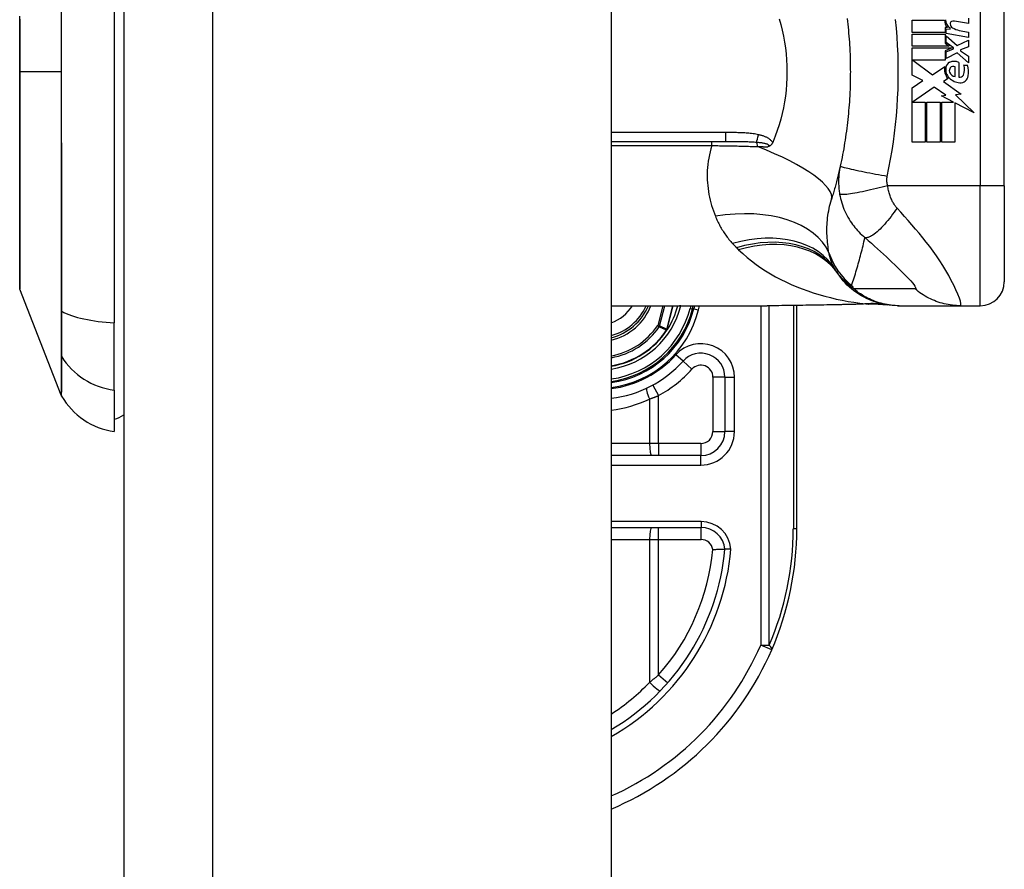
# Model space of a CAD drawing. Header units: inches. Extents: x 2.3 to 72.2, y 3.3 to 39.4.
# Tile 72 of 76: x 34.9 to 36.5, y 21.8 to 23.2. Entities that reach past the tile are written whole.
import ezdxf

# ---------------------------------------------------------------- set-up
doc = ezdxf.new("R2010")
doc.units = ezdxf.units.IN
doc.header["$MEASUREMENT"] = 0
doc.layers.add('Visible Edges(ANSI)', color=7, linetype='Continuous', lineweight=25)
doc.layers.add('Visible Tangent Edges(ANSI)', color=7, linetype='Continuous', lineweight=25)

msp = doc.modelspace()

# ---------------------------------------------------------------- linework, layer by layer
at = {"layer": 'Visible Edges(ANSI)'}
for p, q in [((35.1039, 27.2221), (35.1039, 7.7111)), ((35.9039, 27.2221), (35.9039, 7.7111)), ((35.0882, 23.5299), (35.0882, 22.7064)), ((36.5488, 22.9311), (36.5488, 23.3051)), ((36.3977, 23.2028), (36.4507, 23.2028)), ((36.3977, 23.183), (36.3977, 23.2028)), ((36.4899, 23.2062), (36.4899, 23.1974)), ((36.4516, 23.1912), (36.4516, 23.183)), ((36.4557, 23.1909), (36.4516, 23.1912)), ((36.4535, 23.1888), (36.4599, 23.1883)), ((36.4535, 23.1813), (36.4535, 23.1888)), ((36.4599, 23.1883), (36.4599, 23.1902)), ((36.4899, 23.1974), (36.4669, 23.2015)), ((36.4749, 23.1863), (36.4899, 23.1836)), ((36.4516, 23.183), (36.3977, 23.183)), ((36.3977, 23.1802), (36.4516, 23.1802)), ((36.3977, 23.1604), (36.3977, 23.1802)), ((36.4516, 23.1802), (36.4516, 23.1655)), ((36.4899, 23.1748), (36.4535, 23.1813)), ((36.4535, 23.1774), (36.4712, 23.1612)), ((36.4535, 23.1665), (36.4535, 23.1774)), ((36.4712, 23.1612), (36.4899, 23.1702)), ((36.4899, 23.1836), (36.4899, 23.1748)), ((36.4899, 23.1702), (36.4899, 23.1594)), ((36.4585, 23.1604), (36.3977, 23.1604)), ((36.3977, 23.1576), (36.4634, 23.1576)), ((36.3977, 23.113), (36.3977, 23.1576)), ((36.4516, 23.1655), (36.4585, 23.1604)), ((36.4634, 23.1576), (36.4516, 23.1526)), ((36.4657, 23.1576), (36.4535, 23.1665)), ((36.4535, 23.151), (36.4657, 23.1562)), ((36.4657, 23.1562), (36.4657, 23.1576)), ((36.4899, 23.1594), (36.4769, 23.1544)), ((36.4769, 23.1544), (36.4769, 23.1528)), ((36.3985, 23.1376), (36.4312, 23.1132)), ((36.4516, 23.1376), (36.3985, 23.1376)), ((36.4516, 23.1526), (36.4516, 23.1376)), ((36.4535, 23.1402), (36.4535, 23.151)), ((36.4713, 23.1494), (36.4535, 23.1402)), ((36.4899, 23.133), (36.4713, 23.1494)), ((36.4769, 23.1528), (36.4899, 23.1438)), ((36.4899, 23.1438), (36.4899, 23.133)), ((36.4312, 23.1132), (36.4511, 23.127)), ((36.4681, 23.1104), (36.4681, 23.1264)), ((36.4741, 23.1338), (36.4741, 23.1094)), ((36.4821, 23.1294), (36.4881, 23.1294)), ((36.4151, 23.1038), (36.3977, 23.113)), ((36.4565, 23.1071), (36.4488, 23.1024)), ((36.3977, 23.092), (36.4151, 23.1038)), ((36.3977, 23.0028), (36.3977, 23.092)), ((36.4339, 23.0932), (36.3981, 23.0686)), ((36.4526, 23.0801), (36.4339, 23.0932)), ((36.4488, 23.1024), (36.4782, 23.0815)), ((36.4459, 23.0788), (36.4526, 23.0801)), ((36.4655, 23.0686), (36.4459, 23.0788)), ((36.4782, 23.0815), (36.4687, 23.0802)), ((36.4687, 23.0802), (36.4995, 23.0509)), ((36.3981, 23.0686), (36.4191, 23.0686)), ((36.4191, 23.0686), (36.4191, 23.0028)), ((36.4219, 23.0686), (36.4433, 23.0686)), ((36.4219, 23.0028), (36.4219, 23.0686)), ((36.4433, 23.0686), (36.4433, 23.0028)), ((36.4463, 23.0686), (36.4655, 23.0686)), ((36.4463, 23.0028), (36.4463, 23.0686)), ((36.4677, 23.0675), (36.4677, 23.0028)), ((36.4995, 23.0509), (36.4677, 23.0675)), ((35.9039, 23.0039), (36.0913, 23.0039)), ((36.4191, 23.0028), (36.3977, 23.0028)), ((36.4433, 23.0028), (36.4219, 23.0028)), ((36.4677, 23.0028), (36.4463, 23.0028)), ((36.5488, 22.9311), (36.5488, 22.7736)), ((35.0013, 22.5873), (34.9336, 22.7612)), ((35.9039, 22.7343), (36.1599, 22.7343)), ((36.037, 22.7289), (36.0384, 22.7343)), ((36.0404, 22.7343), (36.0391, 22.7291)), ((36.2084, 22.3681), (36.2084, 22.7346)), ((36.374, 22.7343), (36.3765, 22.7343)), ((36.3765, 22.7343), (36.4769, 22.7343)), ((36.4769, 22.7343), (36.5094, 22.7343)), ((35.0882, 22.5956), (35.0882, 22.7064)), ((35.9958, 22.695), (35.9951, 22.6942)), ((36.0903, 22.6169), (36.0903, 22.5276)), ((35.0882, 22.5956), (35.0882, 22.5276)), ((36.0509, 22.4882), (35.9039, 22.4882)), ((35.9039, 22.3701), (36.0511, 22.3701))]:
    msp.add_line(p, q, dxfattribs=at)
at = {"layer": 'Visible Edges(ANSI)', "flags": 128}
for points in [[(34.9333, 23.2047), (34.9333, 23.1877), (34.9333, 23.1705), (34.9333, 23.1532), (34.9333, 23.1358), (34.9333, 23.1184), (34.9333, 23.101), (34.9333, 23.0836), (34.9333, 23.0663), (34.9333, 23.049), (34.9333, 23.0319), (34.9333, 23.0151), (34.9332, 22.9985), (34.9332, 22.9823), (34.9332, 22.9664), (34.9332, 22.9508), (34.9332, 22.9356), (34.9332, 22.9208), (34.9331, 22.9064), (34.9331, 22.8926), (34.9331, 22.8794), (34.9331, 22.8668), (34.9331, 22.8549), (34.9331, 22.8435), (34.9331, 22.8328), (34.9332, 22.8228), (34.9332, 22.8135), (34.9332, 22.8049), (34.9332, 22.7971), (34.9332, 22.79), (34.9332, 22.7837), (34.9333, 22.7783), (34.9333, 22.7736), (34.9333, 22.7698), (34.9333, 22.7669), (34.9333, 22.7647), (34.9333, 22.7634), (34.9333, 22.763)], [(36.1793, 23.2052), (36.182, 23.1959), (36.1843, 23.1864), (36.1864, 23.1769), (36.1882, 23.1672), (36.1896, 23.1574), (36.1907, 23.1476), (36.1915, 23.1378), (36.192, 23.1279), (36.1922, 23.118), (36.192, 23.1081), (36.1915, 23.0982), (36.1907, 23.0883), (36.1896, 23.0785), (36.1881, 23.0688), (36.1864, 23.0592), (36.1843, 23.0497), (36.1819, 23.0403), (36.1793, 23.031), (36.1763, 23.0219), (36.173, 23.0128), (36.1695, 23.0039)], [(36.2909, 23.2059), (36.2915, 23.2011), (36.292, 23.1963), (36.2925, 23.1914), (36.293, 23.1866), (36.2934, 23.1818), (36.2938, 23.1769), (36.2942, 23.1721), (36.2945, 23.1672), (36.2948, 23.1623), (36.2951, 23.1575)], [(36.2951, 23.1575), (36.2953, 23.1542), (36.2954, 23.1509), (36.2956, 23.1476), (36.2957, 23.1444), (36.2958, 23.1411), (36.2959, 23.1378), (36.296, 23.1345), (36.296, 23.1312), (36.2961, 23.128), (36.2961, 23.1247), (36.2961, 23.1214), (36.2962, 23.1181), (36.2961, 23.1148), (36.2961, 23.1116), (36.2961, 23.1083), (36.296, 23.105), (36.296, 23.1017), (36.2959, 23.0984), (36.2958, 23.0952), (36.2957, 23.0919), (36.2956, 23.0886), (36.2954, 23.0853), (36.2953, 23.082), (36.2951, 23.0788)], [(36.2951, 23.0788), (36.2948, 23.0739), (36.2945, 23.069), (36.2942, 23.0642), (36.2938, 23.0593), (36.2934, 23.0545), (36.293, 23.0496), (36.2925, 23.0448), (36.292, 23.04), (36.2915, 23.0351), (36.2909, 23.0303), (36.2903, 23.0255), (36.2897, 23.0206), (36.289, 23.0158), (36.2883, 23.011), (36.2876, 23.0062), (36.2868, 23.0014), (36.286, 22.9967), (36.2852, 22.9919), (36.2843, 22.9871), (36.2835, 22.9823), (36.2825, 22.9776), (36.2816, 22.9728), (36.2806, 22.9681), (36.2796, 22.9634)], [(36.1687, 23.0022), (36.1685, 23.0017), (36.1683, 23.0012), (36.168, 23.0008), (36.1678, 23.0004), (36.1675, 22.9999), (36.1672, 22.9995), (36.1669, 22.9991), (36.1666, 22.9988), (36.1663, 22.9984), (36.1659, 22.998), (36.1656, 22.9977), (36.1652, 22.9974), (36.1649, 22.9971), (36.1645, 22.9969), (36.1641, 22.9966), (36.1638, 22.9964), (36.1634, 22.9962), (36.163, 22.996), (36.1626, 22.9959), (36.1623, 22.9957), (36.1619, 22.9956), (36.1615, 22.9954), (36.1611, 22.9953), (36.1608, 22.9952)], [(36.1695, 23.0039), (36.1694, 23.0039), (36.1694, 23.0038), (36.1694, 23.0037), (36.1693, 23.0036), (36.1693, 23.0036), (36.1693, 23.0035), (36.1693, 23.0034), (36.1692, 23.0033), (36.1692, 23.0033), (36.1692, 23.0032), (36.1691, 23.0031), (36.1691, 23.003), (36.1691, 23.003), (36.169, 23.0029), (36.169, 23.0028), (36.169, 23.0028), (36.1689, 23.0027), (36.1689, 23.0026), (36.1689, 23.0025), (36.1688, 23.0025), (36.1688, 23.0024), (36.1688, 23.0023), (36.1687, 23.0022), (36.1687, 23.0022)], [(36.2796, 22.9634), (36.279, 22.961), (36.2785, 22.9587), (36.278, 22.9563), (36.2774, 22.954), (36.2769, 22.9516), (36.2763, 22.9493), (36.2758, 22.947), (36.2752, 22.9447), (36.2746, 22.9424), (36.274, 22.9401), (36.2734, 22.9378), (36.2728, 22.9355), (36.2722, 22.9332), (36.2716, 22.931), (36.271, 22.9287), (36.2704, 22.9264), (36.2697, 22.9242), (36.2691, 22.9219), (36.2684, 22.9197), (36.2678, 22.9175), (36.2671, 22.9153), (36.2665, 22.913), (36.2658, 22.9108), (36.2651, 22.9086)], [(36.374, 22.7343), (36.3694, 22.7344), (36.3647, 22.7346), (36.36, 22.7351), (36.3553, 22.7358), (36.3506, 22.7366), (36.3459, 22.7377), (36.3412, 22.7389), (36.3365, 22.7404), (36.3319, 22.742), (36.3274, 22.7439), (36.3229, 22.7459), (36.3186, 22.7481), (36.3143, 22.7505), (36.3101, 22.7531), (36.306, 22.7558), (36.3021, 22.7587), (36.2983, 22.7617), (36.2946, 22.7649), (36.2911, 22.7682), (36.2878, 22.7717), (36.2846, 22.7752), (36.2816, 22.7789), (36.2788, 22.7826), (36.2761, 22.7864)], [(36.2784, 22.7357), (36.2483, 22.7352), (36.2184, 22.7348), (36.1889, 22.7344), (36.1599, 22.7343)], [(36.3265, 22.7371), (36.3027, 22.7362), (36.2784, 22.7357)], [(36.3265, 22.7371), (36.3417, 22.737), (36.3568, 22.7355)], [(35.9959, 22.695), (35.9958, 22.695), (35.9958, 22.695), (35.9957, 22.6949), (35.9957, 22.6949), (35.9957, 22.6949), (35.9956, 22.6948), (35.9956, 22.6948), (35.9955, 22.6948), (35.9955, 22.6947), (35.9954, 22.6947), (35.9954, 22.6947), (35.9954, 22.6947), (35.9953, 22.6946), (35.9953, 22.6946), (35.9952, 22.6946), (35.9952, 22.6946), (35.9951, 22.6945), (35.9951, 22.6945), (35.995, 22.6945), (35.995, 22.6945), (35.9949, 22.6945), (35.9949, 22.6944), (35.9949, 22.6944), (35.9948, 22.6944)], [(35.996, 22.6952), (35.996, 22.6952), (35.996, 22.6952), (35.996, 22.6952), (35.996, 22.6952), (35.996, 22.6952), (35.996, 22.6952), (35.996, 22.6951), (35.996, 22.6951), (35.9959, 22.6951), (35.9959, 22.6951), (35.9959, 22.6951), (35.9959, 22.6951), (35.9959, 22.6951), (35.9959, 22.6951), (35.9959, 22.6951), (35.9959, 22.6951), (35.9959, 22.6951), (35.9959, 22.6951), (35.9959, 22.6951), (35.9959, 22.695), (35.9959, 22.695), (35.9959, 22.695), (35.9959, 22.695), (35.9959, 22.695)], [(36.0705, 22.3341), (36.0718, 22.3341), (36.0731, 22.3342), (36.0744, 22.3342), (36.0756, 22.3342), (36.0769, 22.3343), (36.0781, 22.3343), (36.0792, 22.3343), (36.0804, 22.3343), (36.0815, 22.3343), (36.0825, 22.3344), (36.0835, 22.3344), (36.0845, 22.3344), (36.0854, 22.3344), (36.0862, 22.3344), (36.087, 22.3344), (36.0876, 22.3344), (36.0883, 22.3344), (36.0888, 22.3344), (36.0893, 22.3344), (36.0896, 22.3344), (36.0899, 22.3344), (36.0901, 22.3344), (36.0903, 22.3344), (36.0903, 22.3344)], [(36.1002, 22.3344), (36.0995, 22.3344), (36.0989, 22.3344), (36.0983, 22.3344), (36.0976, 22.3344), (36.097, 22.3344), (36.0964, 22.3344), (36.0958, 22.3344), (36.0953, 22.3344), (36.0947, 22.3344), (36.0942, 22.3344), (36.0937, 22.3344), (36.0932, 22.3344), (36.0928, 22.3344), (36.0924, 22.3344), (36.092, 22.3344), (36.0916, 22.3344), (36.0913, 22.3344), (36.0911, 22.3344), (36.0908, 22.3344), (36.0906, 22.3344), (36.0905, 22.3344), (36.0904, 22.3344), (36.0903, 22.3344), (36.0903, 22.3344)]]:
    msp.add_lwpolyline(points, dxfattribs=at)
at = {"layer": 'Visible Edges(ANSI)'}
for centre, radius, start, end in [((36.4667, 23.2025), 0.016, 178.7952, 226.5849), ((36.4685, 23.2037), 0.016, 179.4776, 237.4114), ((36.4655, 23.1934), 0.0082, 80, 113.5571), ((36.4638, 23.1973), 0.004, 113.5571, 186.03), ((36.4682, 23.1977), 0.0084, 186.03, 237.5992), ((36.4803, 23.2168), 0.031, 237.5992, 260), ((36.4725, 23.1221), 0.022, 167.079, 223.1785), ((36.4725, 23.1221), 0.0199, 170.4085, 224.1684), ((36.463, 23.1246), 0.0101, 113.8445, 175.0802), ((36.4658, 23.1203), 0.0073, 141.1652, 199.3797), ((36.4665, 23.1166), 0.0188, 66.1555, 113.8445), ((36.4651, 23.1209), 0.00637, 61.4547, 141.1652), ((36.4632, 23.1216), 0.0205, 334.6784, 22.5609), ((36.4495, 23.1174), 0.0405, 351.5605, 17.3343), ((36.4773, 23.1267), 0.0265, 224.1684, 266.5646), ((36.4695, 23.1216), 0.0112, 199.3797, 262.9975), ((36.4759, 23.1156), 0.0064, 253.5261, 334.6784), ((36.4765, 23.1134), 0.0132, 266.5646, 351.5605), ((36.372, 22.8554), 0.1181, 211.3001, 213.5208), ((36.7686, 23.1181), 0.5938, 213.5208, 213.9621), ((36.5094, 22.7736), 0.0394, 270, 0), ((34.9382, 22.763), 0.00492, 180.2088, 201.2505), ((35.8824, 22.7681), 0.089, 283.9794, 337.6397), ((35.8824, 22.7681), 0.135, 327.2981, 345.4721), ((35.8824, 22.7681), 0.1615, 277.6503, 346.0291), ((35.8824, 22.7681), 0.1595, 277.7468, 345.776), ((35.8824, 22.7681), 0.1348, 279.1773, 326.7398), ((36.0509, 22.6169), 0.0394, 0, 138.1031), ((35.8824, 22.7681), 0.187, 276.5969, 318.1031), ((35.0105, 22.5909), 0.00984, 201.2505, 209.7291), ((35.1045, 22.6445), 0.1181, 209.7291, 262.0587), ((35.0803, 22.5866), 0.0394, 281.537, 306.8699), ((36.0509, 22.5276), 0.0394, 270, 0), ((36.0511, 22.3307), 0.0394, 5.3938, 90), ((35.7084, 22.3681), 0.5, 336.5561, 0), ((35.7084, 22.3681), 0.3834, 300.6602, 354.9569), ((35.7084, 22.3681), 0.5, 293.0167, 336.5561)]:
    msp.add_arc(centre, radius, start, end, dxfattribs=at)
at = {"layer": 'Visible Tangent Edges(ANSI)'}
for p, q in [((35.2499, 7.7111), (35.2499, 27.2221)), ((36.5094, 23.3051), (36.5094, 22.9311)), ((34.9333, 23.1181), (34.9336, 23.1181)), ((35.0013, 23.1181), (34.9336, 23.1181)), ((36.0913, 23.0185), (35.9039, 23.0185)), ((36.0913, 23.0185), (36.0913, 23.0039)), ((35.9039, 22.9972), (36.0689, 22.9972)), ((36.0689, 22.9972), (36.0689, 23.0039)), ((36.5094, 22.9311), (36.3574, 22.9311)), ((36.5488, 22.9311), (36.5094, 22.9311)), ((36.5094, 22.7343), (36.5094, 22.9311)), ((35.9883, 22.7343), (35.98, 22.7016)), ((35.983, 22.7008), (35.9915, 22.7343)), ((36.0048, 22.7343), (35.995, 22.6955)), ((35.9952, 22.6954), (36.005, 22.7343)), ((36.0178, 22.7338), (36.016, 22.7343)), ((36.0178, 22.7338), (36.0179, 22.7343)), ((36.0343, 22.7343), (36.0332, 22.7299)), ((36.0468, 22.7272), (36.0485, 22.7343)), ((36.1491, 22.7343), (36.1491, 22.177)), ((36.163, 22.177), (36.163, 22.7343)), ((36.2027, 22.7346), (36.2027, 22.3681)), ((35.0012, 22.7261), (35.0012, 22.7257)), ((36.0332, 22.7299), (36.037, 22.7289)), ((36.0391, 22.7291), (36.0372, 22.7296)), ((36.0391, 22.7291), (36.0468, 22.7272)), ((35.983, 22.7008), (35.98, 22.7016)), ((35.98, 22.7016), (35.9826, 22.6998)), ((35.9946, 22.6946), (35.9948, 22.6944)), ((35.9948, 22.6949), (35.995, 22.6949)), ((35.9948, 22.6944), (35.9951, 22.6942)), ((35.995, 22.6955), (35.9952, 22.6954)), ((35.0012, 22.6526), (35.0012, 22.6525)), ((36.0216, 22.6432), (36.0099, 22.6538)), ((36.0216, 22.6432), (36.0363, 22.6301)), ((35.9722, 22.604), (35.9816, 22.5868)), ((36.0903, 22.6169), (36.0706, 22.6169)), ((36.0706, 22.6169), (36.0706, 22.5276)), ((36.0903, 22.6169), (36.1061, 22.6169)), ((36.1061, 22.5276), (36.1061, 22.6169)), ((35.9667, 22.5811), (35.9667, 22.5079)), ((35.9816, 22.5079), (35.9816, 22.5868)), ((36.0706, 22.5276), (36.0903, 22.5276)), ((36.1061, 22.5276), (36.0903, 22.5276)), ((35.9667, 22.5079), (35.9039, 22.5079)), ((35.9816, 22.5079), (35.9667, 22.5079)), ((35.9816, 22.5079), (35.9816, 22.4882)), ((36.0509, 22.5079), (35.9816, 22.5079)), ((36.0509, 22.5079), (36.0509, 22.4882)), ((36.0509, 22.4724), (36.0509, 22.4882)), ((35.9039, 22.4724), (36.0509, 22.4724)), ((36.0511, 22.3799), (35.9039, 22.3799)), ((36.0511, 22.3799), (36.0511, 22.3701)), ((35.9816, 22.3504), (35.9816, 22.3701)), ((36.0511, 22.3504), (36.0511, 22.3701)), ((36.2084, 22.3681), (36.2027, 22.3681)), ((35.9039, 22.3504), (35.9667, 22.3504)), ((35.9667, 22.3504), (35.9816, 22.3504)), ((35.9667, 22.3504), (35.9667, 22.1159)), ((35.9816, 22.3504), (36.0511, 22.3504)), ((35.9816, 22.128), (35.9816, 22.3504)), ((36.1491, 22.177), (36.163, 22.177)), ((36.1671, 22.1692), (36.1491, 22.177)), ((35.9816, 22.128), (35.9964, 22.115))]:
    msp.add_line(p, q, dxfattribs=at)
at = {"layer": 'Visible Tangent Edges(ANSI)', "flags": 128}
for points in [[(35.0013, 23.2178), (35.0013, 23.2012), (35.0013, 23.1846), (35.0013, 23.168), (35.0013, 23.1513), (35.0013, 23.1347), (35.0013, 23.1181)], [(35.0022, 22.725), (35.0021, 22.7567), (35.0021, 22.7887), (35.0021, 22.8209), (35.002, 22.8535), (35.002, 22.8862), (35.002, 22.9192), (35.002, 22.9523), (35.002, 22.9854), (35.0019, 23.0187), (35.0019, 23.052), (35.0019, 23.0853), (35.0019, 23.1186), (35.0019, 23.1519), (35.0019, 23.1851), (35.0019, 23.2184)], [(34.9336, 23.1181), (34.9336, 23.1284), (34.9336, 23.1386), (34.9336, 23.1489), (34.9336, 23.1592), (34.9336, 23.1694), (34.9336, 23.1796), (34.9336, 23.1897), (34.9336, 23.1998), (34.9336, 23.2098)], [(36.3567, 22.9464), (36.3594, 22.9606), (36.3621, 22.9747), (36.3646, 22.9889), (36.3667, 23.0032), (36.3687, 23.0175), (36.3703, 23.0318), (36.3717, 23.0461), (36.3729, 23.0605), (36.3738, 23.0749), (36.3744, 23.0893), (36.3748, 23.1037), (36.3749, 23.1181), (36.3748, 23.1325), (36.3744, 23.1469), (36.3738, 23.1613), (36.3729, 23.1757), (36.3717, 23.1901), (36.3703, 23.2044)], [(34.9333, 22.8906), (34.9333, 22.8986), (34.9333, 22.9068), (34.9333, 22.9151), (34.9334, 22.9237), (34.9334, 22.9324), (34.9334, 22.9413), (34.9334, 22.9503), (34.9334, 22.9594), (34.9335, 22.9687), (34.9335, 22.9781), (34.9335, 22.9875), (34.9335, 22.9971), (34.9335, 23.0068), (34.9336, 23.0166), (34.9336, 23.0265), (34.9336, 23.0365), (34.9336, 23.0466), (34.9336, 23.0567), (34.9336, 23.0669), (34.9336, 23.0771), (34.9336, 23.0874), (34.9336, 23.0976), (34.9336, 23.1079), (34.9336, 23.1181)], [(35.0013, 23.1181), (35.0013, 23.1015), (35.0013, 23.085), (35.0013, 23.0684), (35.0013, 23.0518), (35.0013, 23.0352), (35.0013, 23.0186), (35.0013, 23.002), (35.0013, 22.9854), (35.0013, 22.9689), (35.0013, 22.9524), (35.0013, 22.9359), (35.0013, 22.9194), (35.0013, 22.903), (35.0013, 22.8866), (35.0013, 22.8703), (35.0013, 22.854), (35.0013, 22.8378), (35.0012, 22.8216), (35.0012, 22.8055), (35.0012, 22.7895), (35.0012, 22.7735), (35.0012, 22.7576), (35.0012, 22.7419), (35.0012, 22.7261)], [(36.1454, 23.015), (36.1432, 23.0154), (36.1409, 23.0158), (36.1387, 23.0162), (36.1365, 23.0165), (36.1342, 23.0168), (36.132, 23.0171), (36.1297, 23.0173), (36.1275, 23.0175), (36.1252, 23.0177), (36.1229, 23.0178), (36.1207, 23.018), (36.1184, 23.0181), (36.1162, 23.0182), (36.1139, 23.0182), (36.1117, 23.0183), (36.1094, 23.0184), (36.1071, 23.0184), (36.1049, 23.0184), (36.1026, 23.0185), (36.1004, 23.0185), (36.0981, 23.0185), (36.0958, 23.0185), (36.0936, 23.0185), (36.0913, 23.0185)], [(36.1687, 23.0022), (36.1681, 23.0031), (36.1674, 23.004), (36.1667, 23.0049), (36.1659, 23.0057), (36.1651, 23.0065), (36.1642, 23.0072), (36.1633, 23.0079), (36.1623, 23.0085), (36.1614, 23.0091), (36.1604, 23.0097), (36.1594, 23.0102), (36.1584, 23.0107), (36.1573, 23.0112), (36.1563, 23.0117), (36.1552, 23.0121), (36.1542, 23.0125), (36.1531, 23.0129), (36.152, 23.0132), (36.1509, 23.0136), (36.1498, 23.0139), (36.1487, 23.0142), (36.1476, 23.0145), (36.1465, 23.0147), (36.1454, 23.015)], [(36.0689, 22.9972), (36.0673, 22.992), (36.066, 22.9868), (36.0648, 22.9817), (36.0638, 22.9765), (36.0629, 22.9713), (36.0623, 22.9662), (36.0618, 22.9611), (36.0614, 22.9561), (36.0613, 22.9511), (36.0612, 22.9461), (36.0614, 22.9411), (36.0616, 22.9362), (36.0621, 22.9314), (36.0626, 22.9266), (36.0633, 22.9218), (36.0641, 22.9171), (36.065, 22.9124), (36.0661, 22.9077), (36.0673, 22.9032), (36.0685, 22.8986), (36.0699, 22.8942), (36.0714, 22.8898), (36.073, 22.8854), (36.0747, 22.8811)], [(36.0689, 22.9972), (36.0721, 22.9972), (36.0753, 22.9971), (36.0785, 22.9971), (36.0817, 22.997), (36.0849, 22.997), (36.0881, 22.9969), (36.0913, 22.9969), (36.0945, 22.9968), (36.0976, 22.9967), (36.1008, 22.9967), (36.104, 22.9966), (36.1071, 22.9965), (36.1103, 22.9965), (36.1134, 22.9964), (36.1165, 22.9963), (36.1196, 22.9962), (36.1227, 22.9962), (36.1258, 22.9961), (36.1289, 22.996), (36.1319, 22.9959), (36.135, 22.9958), (36.138, 22.9957), (36.141, 22.9956), (36.144, 22.9955)], [(36.0913, 23.0039), (36.0935, 23.0039), (36.0958, 23.0039), (36.098, 23.0039), (36.1002, 23.0039), (36.1024, 23.0039), (36.1046, 23.0039), (36.1068, 23.0039), (36.109, 23.0039), (36.1112, 23.0039), (36.1133, 23.0039), (36.1155, 23.0038), (36.1176, 23.0038), (36.1198, 23.0038), (36.1219, 23.0037), (36.124, 23.0037), (36.1261, 23.0036), (36.1282, 23.0036), (36.1302, 23.0035), (36.1323, 23.0034), (36.1343, 23.0033), (36.1363, 23.0032), (36.1383, 23.0031), (36.1403, 23.003), (36.1422, 23.0028)], [(36.1422, 23.0028), (36.1436, 23.0027), (36.145, 23.0026), (36.1464, 23.0024), (36.1477, 23.0023), (36.149, 23.0021), (36.1503, 23.002), (36.1516, 23.0018), (36.1528, 23.0016), (36.154, 23.0013), (36.1552, 23.0011), (36.1563, 23.0008), (36.1574, 23.0005), (36.1584, 23.0002), (36.1594, 22.9999), (36.1602, 22.9995), (36.1609, 22.9991), (36.1615, 22.9986), (36.162, 22.9982), (36.1622, 22.9977), (36.1623, 22.9972), (36.1622, 22.9967), (36.1618, 22.9962), (36.1614, 22.9957), (36.1608, 22.9952)], [(36.144, 22.9955), (36.1447, 22.9955), (36.1454, 22.9955), (36.1461, 22.9955), (36.1468, 22.9955), (36.1475, 22.9955), (36.1482, 22.9954), (36.1489, 22.9954), (36.1496, 22.9954), (36.1503, 22.9954), (36.151, 22.9954), (36.1517, 22.9954), (36.1524, 22.9954), (36.1531, 22.9953), (36.1538, 22.9953), (36.1545, 22.9953), (36.1552, 22.9953), (36.1559, 22.9953), (36.1566, 22.9953), (36.1573, 22.9953), (36.158, 22.9952), (36.1587, 22.9952), (36.1594, 22.9952), (36.1601, 22.9952), (36.1608, 22.9952)], [(36.2796, 22.9634), (36.2792, 22.9616), (36.2788, 22.9598), (36.2785, 22.9579), (36.2782, 22.9561), (36.2779, 22.9543), (36.2777, 22.9525), (36.2775, 22.9506), (36.2773, 22.9488), (36.2772, 22.9469), (36.277, 22.945), (36.2769, 22.9432), (36.2769, 22.9413), (36.2768, 22.9394), (36.2768, 22.9375), (36.2769, 22.9356), (36.2769, 22.9337), (36.277, 22.9317), (36.2771, 22.9296), (36.2773, 22.9276), (36.2775, 22.9256), (36.2777, 22.9235), (36.278, 22.9215), (36.2783, 22.9194), (36.2786, 22.9174)], [(36.3567, 22.9464), (36.3521, 22.9473), (36.3473, 22.9481), (36.3425, 22.949), (36.3377, 22.9499), (36.3329, 22.9508), (36.3281, 22.9517), (36.3234, 22.9526), (36.3187, 22.9536), (36.3142, 22.9545), (36.3099, 22.9554), (36.3058, 22.9562), (36.3019, 22.9571), (36.2982, 22.9579), (36.2949, 22.9587), (36.2919, 22.9594), (36.2892, 22.96), (36.2868, 22.9607), (36.2848, 22.9612), (36.2831, 22.9617), (36.2818, 22.9622), (36.2807, 22.9626), (36.2801, 22.9629), (36.2797, 22.9632), (36.2796, 22.9634)], [(36.3574, 22.9311), (36.3572, 22.9318), (36.357, 22.9325), (36.3569, 22.9331), (36.3568, 22.9338), (36.3566, 22.9344), (36.3565, 22.9351), (36.3564, 22.9358), (36.3564, 22.9364), (36.3563, 22.9371), (36.3563, 22.9377), (36.3562, 22.9384), (36.3562, 22.939), (36.3562, 22.9396), (36.3562, 22.9402), (36.3562, 22.9409), (36.3562, 22.9415), (36.3562, 22.9421), (36.3562, 22.9427), (36.3563, 22.9434), (36.3563, 22.944), (36.3564, 22.9446), (36.3565, 22.9452), (36.3566, 22.9458), (36.3567, 22.9464)], [(36.3574, 22.9311), (36.3529, 22.9299), (36.3483, 22.9288), (36.3436, 22.9276), (36.3389, 22.9265), (36.3342, 22.9254), (36.3295, 22.9243), (36.3249, 22.9233), (36.3203, 22.9223), (36.3159, 22.9214), (36.3116, 22.9205), (36.3075, 22.9197), (36.3035, 22.919), (36.2999, 22.9184), (36.2964, 22.9179), (36.2933, 22.9174), (36.2904, 22.9171), (36.2879, 22.9168), (36.2856, 22.9167), (36.2837, 22.9166), (36.2821, 22.9166), (36.2808, 22.9167), (36.2798, 22.9168), (36.2791, 22.9171), (36.2786, 22.9174)], [(36.3728, 22.8946), (36.3719, 22.8957), (36.371, 22.8967), (36.3702, 22.8978), (36.3694, 22.8989), (36.3686, 22.9), (36.3678, 22.9012), (36.3671, 22.9024), (36.3663, 22.9037), (36.3656, 22.905), (36.3649, 22.9063), (36.3643, 22.9077), (36.3635, 22.9093), (36.3628, 22.911), (36.3622, 22.9127), (36.3615, 22.9144), (36.3609, 22.9161), (36.3604, 22.9179), (36.3598, 22.9198), (36.3593, 22.9216), (36.3588, 22.9235), (36.3584, 22.9254), (36.358, 22.9273), (36.3577, 22.9292), (36.3574, 22.9311)], [(36.2786, 22.9174), (36.2793, 22.9138), (36.2801, 22.9103), (36.281, 22.9068), (36.282, 22.9033), (36.2832, 22.8998), (36.2844, 22.8963), (36.2857, 22.8929), (36.2872, 22.8895), (36.2888, 22.8862), (36.2904, 22.8829), (36.2922, 22.8796), (36.2941, 22.8763), (36.296, 22.8732), (36.2979, 22.8705), (36.2997, 22.8678), (36.3017, 22.8652), (36.3037, 22.8627), (36.3058, 22.8602), (36.308, 22.8577), (36.3102, 22.8553), (36.3125, 22.8529), (36.315, 22.8506), (36.3175, 22.8484), (36.3201, 22.8461)], [(36.2611, 22.8211), (36.2605, 22.8245), (36.26, 22.8279), (36.2595, 22.8313), (36.2591, 22.8348), (36.2587, 22.8383), (36.2584, 22.8418), (36.2581, 22.8454), (36.258, 22.849), (36.2578, 22.8526), (36.2578, 22.8563), (36.2578, 22.8599), (36.2578, 22.8636), (36.258, 22.8673), (36.2582, 22.8711), (36.2585, 22.8748), (36.2589, 22.8786), (36.2594, 22.8824), (36.2599, 22.8861), (36.2606, 22.8899), (36.2613, 22.8937), (36.2621, 22.8975), (36.263, 22.9012), (36.264, 22.9049), (36.2651, 22.9086)], [(36.3728, 22.8946), (36.3704, 22.8912), (36.368, 22.8877), (36.3655, 22.8843), (36.363, 22.8809), (36.3604, 22.8775), (36.3578, 22.8743), (36.3552, 22.8712), (36.3526, 22.8682), (36.35, 22.8653), (36.3474, 22.8626), (36.3449, 22.86), (36.3424, 22.8577), (36.34, 22.8555), (36.3376, 22.8535), (36.3354, 22.8518), (36.3332, 22.8503), (36.3311, 22.849), (36.3292, 22.8479), (36.3274, 22.8471), (36.3256, 22.8465), (36.3241, 22.8461), (36.3226, 22.8459), (36.3213, 22.8459), (36.3201, 22.8461)], [(36.4769, 22.7343), (36.4777, 22.7351), (36.4776, 22.7376), (36.4767, 22.7416), (36.475, 22.7469), (36.4725, 22.7532), (36.4694, 22.7603), (36.4658, 22.7679), (36.4618, 22.7758), (36.4575, 22.7839), (36.4528, 22.792), (36.4479, 22.8001), (36.4428, 22.8081), (36.4375, 22.816), (36.4321, 22.8237), (36.4265, 22.8312), (36.4208, 22.8387), (36.415, 22.8459), (36.4091, 22.8531), (36.4032, 22.8601), (36.3972, 22.8671), (36.3912, 22.874), (36.3851, 22.8808), (36.3789, 22.8878), (36.3728, 22.8946)], [(34.9333, 22.8435), (34.9333, 22.8453), (34.9333, 22.8471), (34.9333, 22.8489), (34.9333, 22.8507), (34.9333, 22.8526), (34.9333, 22.8544), (34.9333, 22.8563), (34.9333, 22.8582), (34.9333, 22.8601), (34.9333, 22.862), (34.9333, 22.864), (34.9333, 22.8659), (34.9333, 22.8679), (34.9333, 22.8699), (34.9333, 22.8719), (34.9333, 22.8739), (34.9333, 22.8759), (34.9333, 22.878), (34.9333, 22.88), (34.9333, 22.8821), (34.9333, 22.8842), (34.9333, 22.8863), (34.9333, 22.8884), (34.9333, 22.8906)], [(36.0747, 22.8811), (36.0755, 22.8791), (36.0764, 22.877), (36.0773, 22.875), (36.0782, 22.873), (36.0792, 22.871), (36.0802, 22.8691), (36.0812, 22.8671), (36.0822, 22.8652), (36.0833, 22.8633), (36.0844, 22.8613), (36.0855, 22.8595), (36.0867, 22.8576), (36.0878, 22.8557), (36.0891, 22.8539), (36.0903, 22.852), (36.0916, 22.8502), (36.0929, 22.8484), (36.0942, 22.8466), (36.0956, 22.8449), (36.097, 22.8431), (36.0984, 22.8414), (36.0999, 22.8397), (36.1014, 22.838), (36.1029, 22.8363)], [(36.2983, 22.7675), (36.2994, 22.7707), (36.3004, 22.7738), (36.3014, 22.777), (36.3025, 22.7802), (36.3035, 22.7834), (36.3044, 22.7866), (36.3054, 22.7898), (36.3064, 22.7931), (36.3073, 22.7963), (36.3083, 22.7995), (36.3092, 22.8028), (36.3101, 22.8061), (36.311, 22.8094), (36.3119, 22.8126), (36.3128, 22.8159), (36.3136, 22.8193), (36.3145, 22.8226), (36.3153, 22.8259), (36.3161, 22.8293), (36.317, 22.8326), (36.3178, 22.836), (36.3185, 22.8393), (36.3193, 22.8427), (36.3201, 22.8461)], [(36.3201, 22.8461), (36.3254, 22.8415), (36.3307, 22.8368), (36.3358, 22.8322), (36.3408, 22.8277), (36.3457, 22.8232), (36.3506, 22.8187), (36.3553, 22.8144), (36.3599, 22.81), (36.3645, 22.8058), (36.3689, 22.8016), (36.3732, 22.7975), (36.3773, 22.7934), (36.3813, 22.7895), (36.3851, 22.7856), (36.3888, 22.7819), (36.3922, 22.7783), (36.3953, 22.7749), (36.398, 22.7717), (36.4003, 22.7689), (36.4021, 22.7664), (36.4033, 22.7644), (36.4038, 22.7629), (36.4035, 22.762), (36.4024, 22.7618)], [(34.9336, 22.7613), (34.9336, 22.7614), (34.9336, 22.7618), (34.9336, 22.7626), (34.9336, 22.7636), (34.9336, 22.765), (34.9336, 22.7666), (34.9336, 22.7686), (34.9336, 22.7708), (34.9336, 22.7733), (34.9336, 22.7761), (34.9335, 22.7792), (34.9335, 22.7825), (34.9335, 22.7862), (34.9335, 22.7901), (34.9335, 22.7943), (34.9334, 22.7987), (34.9334, 22.8035), (34.9334, 22.8085), (34.9334, 22.8137), (34.9334, 22.8192), (34.9333, 22.8249), (34.9333, 22.8309), (34.9333, 22.8371), (34.9333, 22.8435)], [(36.1029, 22.8363), (36.1032, 22.836), (36.1034, 22.8357), (36.1037, 22.8354), (36.104, 22.8352), (36.1042, 22.8349), (36.1045, 22.8346), (36.1048, 22.8343), (36.105, 22.834), (36.1053, 22.8337), (36.1056, 22.8334), (36.1058, 22.8332), (36.1061, 22.8329), (36.1064, 22.8326), (36.1067, 22.8323), (36.1069, 22.832), (36.1072, 22.8317), (36.1075, 22.8315), (36.1078, 22.8312), (36.108, 22.8309), (36.1083, 22.8306), (36.1086, 22.8303), (36.1089, 22.8301), (36.1092, 22.8298), (36.1094, 22.8295)], [(36.1094, 22.8295), (36.1096, 22.8294), (36.1097, 22.8292), (36.1099, 22.8291), (36.11, 22.8289), (36.1101, 22.8288), (36.1103, 22.8287), (36.1104, 22.8285), (36.1106, 22.8284), (36.1107, 22.8282), (36.1108, 22.8281), (36.111, 22.828), (36.1111, 22.8278), (36.1113, 22.8277), (36.1114, 22.8275), (36.1115, 22.8274), (36.1117, 22.8273), (36.1118, 22.8271), (36.112, 22.827), (36.1121, 22.8268), (36.1123, 22.8267), (36.1124, 22.8266), (36.1125, 22.8264), (36.1127, 22.8263), (36.1128, 22.8261)], [(36.1128, 22.8261), (36.1196, 22.8198), (36.1266, 22.8136), (36.1339, 22.8077), (36.1414, 22.8021), (36.1492, 22.7967), (36.1571, 22.7915), (36.1652, 22.7866), (36.1735, 22.7819), (36.1819, 22.7775), (36.1905, 22.7733), (36.1992, 22.7693), (36.2081, 22.7655), (36.2171, 22.7619), (36.2262, 22.7586), (36.2354, 22.7555), (36.2447, 22.7526), (36.2541, 22.7499), (36.2636, 22.7475), (36.2731, 22.7452), (36.2827, 22.7432), (36.2924, 22.7414), (36.3021, 22.7398), (36.3118, 22.7384), (36.3215, 22.7372)], [(36.2711, 22.7941), (36.2705, 22.795), (36.27, 22.796), (36.2694, 22.797), (36.2689, 22.798), (36.2684, 22.799), (36.2679, 22.8), (36.2674, 22.8011), (36.2669, 22.8021), (36.2664, 22.8032), (36.266, 22.8043), (36.2656, 22.8054), (36.2651, 22.8065), (36.2647, 22.8076), (36.2643, 22.8088), (36.2639, 22.8099), (36.2636, 22.8111), (36.2632, 22.8123), (36.2629, 22.8135), (36.2625, 22.8148), (36.2622, 22.816), (36.2619, 22.8173), (36.2616, 22.8185), (36.2613, 22.8198), (36.2611, 22.8211)], [(36.2735, 22.7902), (36.2745, 22.7888), (36.2754, 22.7875), (36.2764, 22.7862), (36.2773, 22.785), (36.2783, 22.7838), (36.2793, 22.7827), (36.2803, 22.7815), (36.2813, 22.7805), (36.2823, 22.7794), (36.2833, 22.7784), (36.2844, 22.7774), (36.2854, 22.7765), (36.2865, 22.7756), (36.2875, 22.7747), (36.2886, 22.7739), (36.2896, 22.7731), (36.2907, 22.7723), (36.2918, 22.7715), (36.2929, 22.7708), (36.2939, 22.7701), (36.295, 22.7694), (36.2961, 22.7687), (36.2972, 22.7681), (36.2983, 22.7675)], [(36.3019, 22.7618), (36.3004, 22.7628), (36.2989, 22.7638), (36.2975, 22.7648), (36.2961, 22.7658), (36.2948, 22.7668), (36.2935, 22.7678), (36.2923, 22.7688), (36.2911, 22.7698), (36.2899, 22.7709), (36.2888, 22.7719), (36.2876, 22.7729), (36.2866, 22.7739), (36.2855, 22.7749), (36.2845, 22.776), (36.2836, 22.777), (36.2826, 22.778), (36.2817, 22.7791), (36.2808, 22.7801), (36.28, 22.7811), (36.2791, 22.7822), (36.2783, 22.7832), (36.2776, 22.7843), (36.2768, 22.7853), (36.2761, 22.7864)], [(36.3765, 22.7343), (36.3732, 22.7343), (36.3698, 22.7345), (36.3665, 22.7347), (36.3632, 22.735), (36.3598, 22.7355), (36.3565, 22.736), (36.3532, 22.7367), (36.3498, 22.7374), (36.3465, 22.7382), (36.3433, 22.7392), (36.34, 22.7402), (36.3368, 22.7414), (36.3336, 22.7426), (36.3305, 22.7439), (36.3274, 22.7453), (36.3243, 22.7469), (36.3213, 22.7484), (36.3183, 22.7501), (36.3154, 22.7519), (36.3126, 22.7537), (36.3098, 22.7556), (36.3071, 22.7576), (36.3045, 22.7597), (36.3019, 22.7618)], [(36.4024, 22.7618), (36.3982, 22.7618), (36.394, 22.7618), (36.3898, 22.7618), (36.3856, 22.7618), (36.3815, 22.7618), (36.3773, 22.7618), (36.3731, 22.7618), (36.3689, 22.7618), (36.3647, 22.7618), (36.3605, 22.7618), (36.3563, 22.7618), (36.3522, 22.7618), (36.348, 22.7618), (36.3438, 22.7618), (36.3396, 22.7618), (36.3354, 22.7618), (36.3312, 22.7618), (36.327, 22.7618), (36.3229, 22.7618), (36.3187, 22.7618), (36.3145, 22.7618), (36.3103, 22.7618), (36.3061, 22.7618), (36.3019, 22.7618)], [(36.4769, 22.7343), (36.4736, 22.7343), (36.4702, 22.7345), (36.4669, 22.7347), (36.4636, 22.735), (36.4602, 22.7355), (36.4569, 22.736), (36.4536, 22.7367), (36.4503, 22.7374), (36.447, 22.7382), (36.4437, 22.7392), (36.4404, 22.7402), (36.4372, 22.7414), (36.434, 22.7426), (36.4309, 22.7439), (36.4278, 22.7453), (36.4248, 22.7468), (36.4218, 22.7484), (36.4188, 22.7501), (36.4159, 22.7519), (36.4131, 22.7537), (36.4103, 22.7556), (36.4076, 22.7576), (36.405, 22.7597), (36.4024, 22.7618)], [(36.2779, 22.7359), (36.2728, 22.7358), (36.2678, 22.7357), (36.2628, 22.7356), (36.2578, 22.7355), (36.2528, 22.7354), (36.2478, 22.7354), (36.2428, 22.7353), (36.2378, 22.7352), (36.2329, 22.7351), (36.2279, 22.735), (36.223, 22.7349), (36.2181, 22.7348), (36.2131, 22.7348), (36.2082, 22.7347), (36.2033, 22.7346), (36.1985, 22.7345), (36.1936, 22.7345), (36.1887, 22.7344), (36.1839, 22.7344), (36.179, 22.7343), (36.1742, 22.7343), (36.1694, 22.7343), (36.1646, 22.7343), (36.1599, 22.7343)], [(36.3215, 22.7372), (36.3197, 22.7371), (36.3179, 22.737), (36.3161, 22.7369), (36.3143, 22.7369), (36.3126, 22.7368), (36.3108, 22.7367), (36.309, 22.7367), (36.3071, 22.7366), (36.3053, 22.7365), (36.3035, 22.7365), (36.3017, 22.7364), (36.2999, 22.7364), (36.2981, 22.7363), (36.2962, 22.7363), (36.2944, 22.7362), (36.2926, 22.7362), (36.2908, 22.7361), (36.2889, 22.7361), (36.2871, 22.7361), (36.2852, 22.736), (36.2834, 22.736), (36.2816, 22.7359), (36.2797, 22.7359), (36.2779, 22.7359)], [(36.2784, 22.7357), (36.2784, 22.7357), (36.2784, 22.7357), (36.2784, 22.7357), (36.2783, 22.7357), (36.2783, 22.7357), (36.2783, 22.7357), (36.2783, 22.7357), (36.2782, 22.7357), (36.2782, 22.7357), (36.2782, 22.7357), (36.2782, 22.7358), (36.2781, 22.7358), (36.2781, 22.7358), (36.2781, 22.7358), (36.2781, 22.7358), (36.278, 22.7358), (36.278, 22.7358), (36.278, 22.7358), (36.278, 22.7358), (36.278, 22.7358), (36.2779, 22.7358), (36.2779, 22.7359), (36.2779, 22.7359), (36.2779, 22.7359)], [(36.3215, 22.7372), (36.3217, 22.7372), (36.3218, 22.7372), (36.322, 22.7372), (36.3222, 22.7372), (36.3223, 22.7372), (36.3225, 22.7372), (36.3226, 22.7372), (36.3228, 22.7371), (36.3229, 22.7371), (36.323, 22.7371), (36.3232, 22.7371), (36.3233, 22.7371), (36.3234, 22.7371), (36.3235, 22.7371), (36.3237, 22.7371), (36.3238, 22.7371), (36.3239, 22.7371), (36.324, 22.7371), (36.3241, 22.7371), (36.3242, 22.7371), (36.3242, 22.7371), (36.3243, 22.7371), (36.3244, 22.7371), (36.3245, 22.7371)], [(36.3245, 22.7371), (36.3245, 22.7371), (36.3246, 22.7371), (36.3247, 22.7371), (36.3248, 22.7371), (36.3249, 22.7371), (36.325, 22.7371), (36.3251, 22.7371), (36.3252, 22.7371), (36.3252, 22.737), (36.3253, 22.737), (36.3254, 22.737), (36.3255, 22.737), (36.3256, 22.737), (36.3257, 22.737), (36.3258, 22.737), (36.3258, 22.737), (36.3259, 22.737), (36.326, 22.737), (36.3261, 22.737), (36.3262, 22.7371), (36.3263, 22.7371), (36.3264, 22.7371), (36.3265, 22.7371), (36.3265, 22.7371)], [(35.0012, 22.7257), (35.0012, 22.7215), (35.0012, 22.7174), (35.0012, 22.7133), (35.0012, 22.7094), (35.0012, 22.7054), (35.0012, 22.7016), (35.0012, 22.6979), (35.0012, 22.6943), (35.0012, 22.6907), (35.0012, 22.6873), (35.0012, 22.684), (35.0012, 22.6808), (35.0012, 22.6777), (35.0012, 22.6747), (35.0012, 22.6719), (35.0012, 22.6691), (35.0012, 22.6666), (35.0012, 22.6641), (35.0012, 22.6618), (35.0012, 22.6597), (35.0012, 22.6577), (35.0012, 22.6558), (35.0012, 22.6541), (35.0012, 22.6526)], [(35.0022, 22.6505), (35.0022, 22.6521), (35.0022, 22.6538), (35.0022, 22.6556), (35.0022, 22.6576), (35.0022, 22.6598), (35.0022, 22.6621), (35.0022, 22.6646), (35.0022, 22.6672), (35.0022, 22.6699), (35.0022, 22.6728), (35.0022, 22.6759), (35.0022, 22.679), (35.0022, 22.6823), (35.0022, 22.6857), (35.0022, 22.6892), (35.0022, 22.6928), (35.0022, 22.6965), (35.0022, 22.7004), (35.0022, 22.7043), (35.0022, 22.7083), (35.0022, 22.7124), (35.0022, 22.7165), (35.0022, 22.7207), (35.0022, 22.725)], [(35.995, 22.6955), (35.9945, 22.6957), (35.994, 22.6959), (35.9935, 22.6961), (35.993, 22.6964), (35.9925, 22.6966), (35.992, 22.6968), (35.9915, 22.697), (35.991, 22.6972), (35.9905, 22.6975), (35.99, 22.6977), (35.9895, 22.6979), (35.989, 22.6981), (35.9885, 22.6984), (35.988, 22.6986), (35.9875, 22.6988), (35.987, 22.699), (35.9865, 22.6992), (35.986, 22.6995), (35.9855, 22.6997), (35.985, 22.6999), (35.9845, 22.7001), (35.984, 22.7004), (35.9835, 22.7006), (35.983, 22.7008)], [(35.9826, 22.6998), (35.9831, 22.6996), (35.9836, 22.6994), (35.9841, 22.6992), (35.9846, 22.699), (35.9851, 22.6987), (35.9856, 22.6985), (35.9861, 22.6983), (35.9866, 22.6981), (35.9871, 22.6978), (35.9876, 22.6976), (35.9881, 22.6974), (35.9886, 22.6972), (35.9891, 22.697), (35.9896, 22.6968), (35.9901, 22.6965), (35.9906, 22.6963), (35.9911, 22.6961), (35.9916, 22.6959), (35.9921, 22.6957), (35.9926, 22.6954), (35.9931, 22.6952), (35.9936, 22.695), (35.9941, 22.6948), (35.9946, 22.6946)], [(35.9948, 22.6949), (35.9948, 22.6949), (35.9948, 22.6949), (35.9948, 22.6949), (35.9948, 22.6949), (35.9948, 22.6949), (35.9947, 22.6948), (35.9947, 22.6948), (35.9947, 22.6948), (35.9947, 22.6948), (35.9947, 22.6948), (35.9947, 22.6948), (35.9947, 22.6948), (35.9947, 22.6947), (35.9947, 22.6947), (35.9946, 22.6947), (35.9946, 22.6947), (35.9946, 22.6947), (35.9946, 22.6947), (35.9946, 22.6946), (35.9946, 22.6946), (35.9946, 22.6946), (35.9946, 22.6946), (35.9946, 22.6946), (35.9946, 22.6946)], [(35.995, 22.6955), (35.995, 22.6955), (35.995, 22.6954), (35.995, 22.6954), (35.995, 22.6954), (35.995, 22.6954), (35.995, 22.6953), (35.995, 22.6953), (35.995, 22.6953), (35.995, 22.6953), (35.9949, 22.6952), (35.9949, 22.6952), (35.9949, 22.6952), (35.9949, 22.6952), (35.9949, 22.6951), (35.9949, 22.6951), (35.9949, 22.6951), (35.9949, 22.6951), (35.9949, 22.6951), (35.9949, 22.695), (35.9949, 22.695), (35.9948, 22.695), (35.9948, 22.695), (35.9948, 22.6949), (35.9948, 22.6949)], [(35.9948, 22.6944), (35.9948, 22.6944), (35.9948, 22.6944), (35.9948, 22.6945), (35.9948, 22.6945), (35.9948, 22.6945), (35.9948, 22.6945), (35.9948, 22.6945), (35.9948, 22.6946), (35.9949, 22.6946), (35.9949, 22.6946), (35.9949, 22.6946), (35.9949, 22.6946), (35.9949, 22.6947), (35.9949, 22.6947), (35.9949, 22.6947), (35.9949, 22.6947), (35.9949, 22.6947), (35.9949, 22.6947), (35.9949, 22.6948), (35.9949, 22.6948), (35.9949, 22.6948), (35.9949, 22.6948), (35.9949, 22.6948), (35.995, 22.6949)], [(35.9948, 22.6949), (35.9948, 22.6949), (35.9948, 22.6949), (35.9948, 22.6949), (35.9948, 22.6948), (35.9948, 22.6948), (35.9948, 22.6948), (35.9948, 22.6948), (35.9948, 22.6947), (35.9948, 22.6947), (35.9948, 22.6947), (35.9948, 22.6947), (35.9948, 22.6947), (35.9948, 22.6946), (35.9948, 22.6946), (35.9948, 22.6946), (35.9948, 22.6946), (35.9948, 22.6946), (35.9948, 22.6945), (35.9948, 22.6945), (35.9948, 22.6945), (35.9948, 22.6945), (35.9948, 22.6944), (35.9948, 22.6944), (35.9948, 22.6944)], [(35.995, 22.6949), (35.995, 22.6949), (35.995, 22.6949), (35.995, 22.6949), (35.995, 22.6949), (35.995, 22.695), (35.995, 22.695), (35.995, 22.695), (35.995, 22.695), (35.995, 22.6951), (35.9951, 22.6951), (35.9951, 22.6951), (35.9951, 22.6951), (35.9951, 22.6952), (35.9951, 22.6952), (35.9951, 22.6952), (35.9951, 22.6952), (35.9951, 22.6953), (35.9951, 22.6953), (35.9951, 22.6953), (35.9951, 22.6953), (35.9951, 22.6954), (35.9952, 22.6954), (35.9952, 22.6954), (35.9952, 22.6954)], [(35.0012, 22.6525), (35.0012, 22.6472), (35.0012, 22.6421), (35.0012, 22.6373), (35.0012, 22.6327), (35.0012, 22.6283), (35.0012, 22.6241), (35.0013, 22.6202), (35.0013, 22.6164), (35.0013, 22.6129), (35.0013, 22.6096), (35.0013, 22.6066), (35.0013, 22.6037), (35.0013, 22.6011), (35.0013, 22.5987), (35.0013, 22.5966), (35.0013, 22.5946), (35.0013, 22.5929), (35.0013, 22.5914), (35.0013, 22.5901), (35.0013, 22.5891), (35.0013, 22.5883), (35.0013, 22.5877), (35.0013, 22.5874), (35.0013, 22.5873)], [(35.0019, 22.586), (35.0019, 22.5861), (35.0019, 22.5864), (35.0019, 22.587), (35.0019, 22.5878), (35.0019, 22.5888), (35.0019, 22.59), (35.0019, 22.5915), (35.002, 22.5932), (35.002, 22.5951), (35.002, 22.5973), (35.002, 22.5996), (35.002, 22.6022), (35.002, 22.605), (35.002, 22.6081), (35.002, 22.6113), (35.002, 22.6148), (35.0021, 22.6185), (35.0021, 22.6224), (35.0021, 22.6266), (35.0021, 22.6309), (35.0021, 22.6355), (35.0021, 22.6403), (35.0021, 22.6453), (35.0022, 22.6505)], [(35.9667, 22.5811), (35.9673, 22.5813), (35.9679, 22.5815), (35.9685, 22.5817), (35.9692, 22.582), (35.9698, 22.5822), (35.9704, 22.5824), (35.971, 22.5827), (35.9717, 22.5829), (35.9723, 22.5831), (35.9729, 22.5834), (35.9735, 22.5836), (35.9742, 22.5838), (35.9748, 22.5841), (35.9754, 22.5843), (35.976, 22.5845), (35.9767, 22.5848), (35.9773, 22.585), (35.9779, 22.5853), (35.9785, 22.5855), (35.9791, 22.5858), (35.9798, 22.586), (35.9804, 22.5863), (35.981, 22.5865), (35.9816, 22.5868)], [(35.9816, 22.128), (35.981, 22.1275), (35.9804, 22.127), (35.9798, 22.1265), (35.9792, 22.126), (35.9785, 22.1254), (35.9779, 22.1249), (35.9773, 22.1244), (35.9767, 22.1239), (35.9761, 22.1234), (35.9754, 22.1229), (35.9748, 22.1224), (35.9742, 22.1219), (35.9736, 22.1214), (35.973, 22.1209), (35.9723, 22.1203), (35.9717, 22.1198), (35.9711, 22.1193), (35.9704, 22.1188), (35.9698, 22.1183), (35.9692, 22.1178), (35.9686, 22.1173), (35.9679, 22.1168), (35.9673, 22.1163), (35.9667, 22.1159)]]:
    msp.add_lwpolyline(points, dxfattribs=at)
at = {"layer": 'Visible Tangent Edges(ANSI)'}
for centre, radius, start, end in [((36.6692, 22.9974), 0.4363, 211.7957, 212.6757), ((35.8824, 22.7681), 0.0655, 289.1659, 328.8678), ((35.8824, 22.7681), 0.0855, 284.5694, 336.6625), ((35.8824, 22.7681), 0.0929, 283.3759, 338.6346), ((35.8824, 22.7681), 0.1397, 278.8534, 345.776), ((35.8824, 22.7681), 0.1556, 277.9441, 345.776), ((35.8824, 22.7681), 0.1694, 277.2927, 346.0291), ((35.8824, 22.7681), 0.1181, 280.4852, 325.7195), ((35.8824, 22.7681), 0.1212, 280.2152, 325.7195), ((35.8824, 22.7681), 0.1341, 279.2258, 326.7398), ((36.0509, 22.6169), 0.0551, 0, 138.1031), ((35.8824, 22.7681), 0.1713, 277.2066, 318.1031), ((36.0509, 22.6169), 0.0197, 0, 138.1031), ((35.8824, 22.7681), 0.2067, 298.671, 318.1031), ((35.8787, 22.7681), 0.2067, 277.0086, 295.1856), ((36.0509, 22.5276), 0.0551, 270, 0), ((36.0509, 22.5276), 0.0197, 270, 0), ((36.0511, 22.3307), 0.0492, 4.296, 90), ((35.7223, 22.3681), 0.4803, 336.5561, 0), ((36.0511, 22.3307), 0.0197, 9.8056, 90), ((35.7084, 22.3681), 0.3932, 299.8137, 355.0813), ((35.7084, 22.3681), 0.3637, 318.6896, 354.628), ((35.7084, 22.3681), 0.4803, 294.0181, 336.5561), ((35.7047, 22.3681), 0.3637, 303.2176, 316.0814)]:
    msp.add_arc(centre, radius, start, end, dxfattribs=at)
for centre, major_axis, ratio, start_param, end_param in [((36.1454, 23.0203), (-0.004, -0.0193), 0.056853, 0.451678, 1.304606), ((36.1407, 22.9941), (0, 0.00984), 0.343453, 4.857789, 5.800686), ((36.0771, 22.967), (0.188, -0.0584), 0.249251, 0, 1.285379), ((36.0747, 22.7596), (0.1902, 0.0508), 0.604241, 0.09545, 1.410679), ((36.1029, 22.6918), (0.1682, 0.1023), 0.678602, 0, 1.179478), ((36.1094, 22.6815), (0.1641, 0.1087), 0.689059, 0, 1.142601), ((36.1128, 22.6764), (0.1633, 0.11), 0.696909, 0, 1.131926), ((36.3729, 22.858), (0.112, -0.0375), 0.992002, 3.787137, 4.348938), ((36.3215, 22.5418), (0.0329, 0.1941), 0.802573, 0, 0.207855), ((36.3282, 22.5408), (0.0287, 0.1948), 0.91694, 0, 0.179726), ((35.0107, 22.7266), (-0.00984, -0.00003), 0.317047, 0.281217, 0.521863), ((35.1045, 22.744), (-0.1181, 0), 0.321806, 0.522838, 1.432195), ((35.98, 22.7016), (0.00162, 0.00359), 0.779727, 4.57537, 4.849408), ((35.0107, 22.6552), (-0.00984, 0.00009), 0.948405, 0.290838, 0.531485), ((35.1045, 22.7064), (-0.1181, 0), 0.946806, 0.522838, 1.432195), ((35.9704, 22.5811), (-0.0084, 0.0178), 0.172316, 0, 1.48994), ((35.9704, 22.5079), (0, -0.0197), 0.189796, 4.712389, 6.283185), ((35.9704, 22.3504), (0, 0.0197), 0.189796, 0, 1.570796), ((36.1491, 22.177), (0.0181, -0.0078), 0.369668, 0, 0.864875), ((35.9704, 22.1159), (0.0142, -0.0137), 0.132897, 4.575244, 6.283185)]:
    msp.add_ellipse(centre, major_axis=major_axis, ratio=ratio, start_param=start_param, end_param=end_param, dxfattribs=at)

doc.saveas('drawing.dxf')
